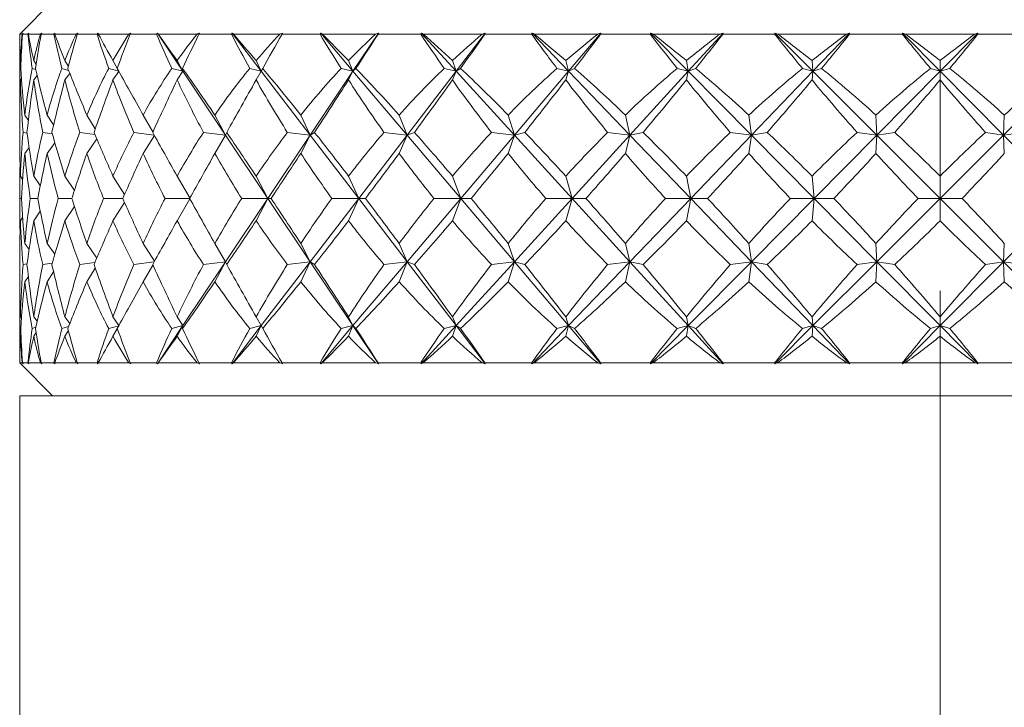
# Model space of a CAD drawing. Header units: inches. Extents: x 2 to 28.2, y 1.1 to 20.8.
# Tile 3 of 22: x 4.982 to 5.918, y 14.137 to 14.79. Entities that reach past the tile are written whole.
import ezdxf

# ---------------------------------------------------------------- set-up
doc = ezdxf.new("R2010")
doc.units = ezdxf.units.IN
doc.header["$MEASUREMENT"] = 0
doc.linetypes.add('CENTERX2', pattern=[0.8, 0.5, -0.1, 0.1, -0.1])
doc.layers.add('SLD-0', color=7, linetype='Continuous')

msp = doc.modelspace()

# ---------------------------------------------------------------- linework, layer by layer
at = {"color": 7, "linetype": 'Continuous', "lineweight": 15}
for p, q in [((5.01326, 14.80785), (4.98201, 14.7766)), ((4.98201, 14.7766), (4.98201, 14.77471)), ((4.98432, 14.7766), (4.98201, 14.7766)), ((4.98453, 14.7766), (4.9853, 14.77738)), ((4.98978, 14.7766), (4.98453, 14.7766)), ((4.99057, 14.77738), (4.98978, 14.7766)), ((5.00166, 14.7766), (4.99017, 14.7766)), ((5.00228, 14.7766), (5.00301, 14.77738)), ((5.01442, 14.7766), (5.00228, 14.7766)), ((5.01521, 14.77738), (5.01442, 14.7766)), ((5.03566, 14.7766), (5.0152, 14.7766)), ((5.03665, 14.7766), (5.03734, 14.77738)), ((5.05545, 14.7766), (5.03665, 14.7766)), ((5.05622, 14.77738), (5.05545, 14.7766)), ((5.08564, 14.7766), (5.05661, 14.7766)), ((5.087, 14.7766), (5.08762, 14.77738)), ((5.11209, 14.7766), (5.087, 14.7766)), ((5.11283, 14.77738), (5.11209, 14.7766)), ((5.11283, 14.77738), (5.13703, 14.74122)), ((5.15063, 14.7766), (5.1136, 14.7766)), ((5.15233, 14.7766), (5.15288, 14.77738)), ((5.18323, 14.7766), (5.15233, 14.7766)), ((5.18392, 14.77738), (5.18323, 14.7766)), ((5.18392, 14.77738), (5.21162, 14.74122)), ((5.22937, 14.7766), (5.18507, 14.7766)), ((5.23138, 14.7766), (5.23184, 14.77738)), ((5.26748, 14.7766), (5.23138, 14.7766)), ((5.26811, 14.77738), (5.26748, 14.7766)), ((5.26811, 14.77738), (5.29878, 14.74122)), ((5.32033, 14.7766), (5.26961, 14.7766)), ((5.32298, 14.77738), (5.29878, 14.74122)), ((5.3226, 14.7766), (5.32298, 14.77738)), ((5.36321, 14.7766), (5.3226, 14.7766)), ((5.36376, 14.77738), (5.36321, 14.7766)), ((5.36376, 14.77738), (5.3968, 14.74122)), ((5.42173, 14.7766), (5.36558, 14.7766)), ((5.4245, 14.77738), (5.3968, 14.74122)), ((5.42423, 14.7766), (5.4245, 14.77738)), ((5.46854, 14.7766), (5.42423, 14.7766)), ((5.46901, 14.77738), (5.46854, 14.7766)), ((5.46901, 14.77738), (5.50377, 14.74122)), ((5.53161, 14.7766), (5.47112, 14.7766)), ((5.53445, 14.77738), (5.50377, 14.74122)), ((5.53428, 14.7766), (5.53445, 14.77738)), ((5.58144, 14.7766), (5.53428, 14.7766)), ((5.58181, 14.77738), (5.58144, 14.7766)), ((5.58181, 14.77738), (5.61763, 14.74122)), ((5.64782, 14.7766), (5.58417, 14.7766)), ((5.65067, 14.77738), (5.61763, 14.74122)), ((5.65061, 14.7766), (5.65067, 14.77738)), ((5.6997, 14.7766), (5.65061, 14.7766)), ((5.69997, 14.77738), (5.6997, 14.7766)), ((5.69997, 14.77738), (5.73614, 14.74122)), ((5.7681, 14.7766), (5.70253, 14.7766)), ((5.77091, 14.77738), (5.73614, 14.74122)), ((5.77096, 14.7766), (5.77091, 14.77738)), ((5.82103, 14.7766), (5.77096, 14.7766)), ((5.82119, 14.77738), (5.82103, 14.7766)), ((5.82119, 14.77738), (5.85701, 14.74122)), ((5.89011, 14.7766), (5.8239, 14.7766)), ((5.89282, 14.77738), (5.85701, 14.74122)), ((5.89299, 14.7766), (5.89282, 14.77738)), ((5.94305, 14.7766), (5.89299, 14.7766)), ((4.98201, 14.76988), (4.98201, 14.72625)), ((4.98292, 14.74367), (4.98227, 14.74393)), ((4.98317, 14.75033), (4.98254, 14.7513)), ((4.99721, 14.74275), (4.99375, 14.74393)), ((4.99754, 14.74779), (4.9953, 14.7513)), ((5.02848, 14.74199), (5.02204, 14.74393)), ((5.02822, 14.74581), (5.02483, 14.7513)), ((5.07608, 14.74132), (5.06657, 14.74393)), ((5.07472, 14.74417), (5.07056, 14.7513)), ((5.13703, 14.74122), (5.1265, 14.74393)), ((5.13703, 14.74122), (5.1316, 14.7513)), ((5.13703, 14.74122), (5.13678, 14.74393)), ((5.21162, 14.74122), (5.20064, 14.74393)), ((5.21162, 14.74122), (5.20675, 14.7513)), ((5.21162, 14.74122), (5.21294, 14.74393)), ((5.29878, 14.74122), (5.28756, 14.74393)), ((5.29878, 14.74122), (5.29457, 14.7513)), ((5.29878, 14.74122), (5.30164, 14.74393)), ((5.3968, 14.74122), (5.38556, 14.74393)), ((5.3968, 14.74122), (5.39333, 14.7513)), ((5.3968, 14.74122), (5.40115, 14.74393)), ((5.50377, 14.74122), (5.49273, 14.74393)), ((5.50377, 14.74122), (5.50111, 14.7513)), ((5.50377, 14.74122), (5.50953, 14.74393)), ((5.61763, 14.74122), (5.607, 14.74393)), ((5.61763, 14.74122), (5.61582, 14.7513)), ((5.61763, 14.74122), (5.62467, 14.74393)), ((5.72613, 14.74393), (5.73614, 14.74122)), ((5.73523, 14.7513), (5.73614, 14.74122)), ((5.74434, 14.74393), (5.73614, 14.74122)), ((5.85701, 14.74122), (5.84781, 14.74393)), ((5.85701, 14.74122), (5.85701, 14.7513)), ((5.85701, 14.74122), (5.8662, 14.74393)), ((4.99852, 14.73709), (4.9953, 14.73296)), ((5.02957, 14.73924), (5.02483, 14.73296)), ((5.07627, 14.74097), (5.07056, 14.73296)), ((5.13703, 14.74122), (5.1316, 14.73296)), ((5.13703, 14.74122), (5.17766, 14.68049)), ((5.21162, 14.74122), (5.20675, 14.73296)), ((5.21162, 14.74122), (5.25814, 14.68049)), ((5.29878, 14.74122), (5.25814, 14.68049)), ((5.29878, 14.74122), (5.29457, 14.73296)), ((5.29878, 14.74122), (5.35028, 14.68049)), ((5.3968, 14.74122), (5.35028, 14.68049)), ((5.3968, 14.74122), (5.39333, 14.73296)), ((5.3968, 14.74122), (5.45227, 14.68049)), ((5.50377, 14.74122), (5.45227, 14.68049)), ((5.50377, 14.74122), (5.50111, 14.73296)), ((5.50377, 14.74122), (5.56215, 14.68049)), ((5.61763, 14.74122), (5.56215, 14.68049)), ((5.61763, 14.74122), (5.61582, 14.73296)), ((5.61763, 14.74122), (5.67777, 14.68049)), ((5.73614, 14.74122), (5.67777, 14.68049)), ((5.73523, 14.73296), (5.73614, 14.74122)), ((5.73614, 14.74122), (5.79687, 14.68049)), ((5.85701, 14.74122), (5.79687, 14.68049)), ((5.85701, 14.74122), (5.85701, 14.73296)), ((5.85701, 14.74122), (5.91714, 14.68049)), ((5.97787, 14.74122), (5.91714, 14.68049)), ((4.98353, 14.7342), (4.98254, 14.73296)), ((4.98201, 14.69738), (4.98201, 14.67135)), ((4.99018, 14.69455), (4.9868, 14.69959)), ((5.01417, 14.69016), (5.008, 14.69959)), ((5.05384, 14.68661), (5.04572, 14.69959)), ((5.10859, 14.68359), (5.09923, 14.69959)), ((5.17766, 14.68049), (5.1675, 14.69959)), ((5.25814, 14.68049), (5.24918, 14.69959)), ((5.35028, 14.68049), (5.34269, 14.69959)), ((5.45227, 14.68049), (5.44622, 14.69959)), ((5.56215, 14.68049), (5.55774, 14.69959)), ((5.67777, 14.68049), (5.67508, 14.69959)), ((5.79597, 14.69959), (5.79687, 14.68049)), ((5.91714, 14.68049), (5.91804, 14.69959)), ((4.98896, 14.68244), (4.9851, 14.68315)), ((5.01294, 14.6817), (5.00383, 14.68315)), ((5.0535, 14.68109), (5.03916, 14.68315)), ((5.10982, 14.68056), (5.0904, 14.68315)), ((5.11012, 14.68004), (5.09923, 14.66319)), ((5.17766, 14.68049), (5.15657, 14.68315)), ((5.17766, 14.68049), (5.1675, 14.66319)), ((5.17766, 14.68049), (5.17871, 14.68315)), ((5.17766, 14.68049), (5.2179, 14.62035)), ((5.25814, 14.68049), (5.2179, 14.62035)), ((5.25814, 14.68049), (5.23637, 14.68315)), ((5.25814, 14.68049), (5.24918, 14.66319)), ((5.25814, 14.68049), (5.26224, 14.68315)), ((5.25814, 14.68049), (5.30421, 14.62035)), ((5.35028, 14.68049), (5.30421, 14.62035)), ((5.35028, 14.68049), (5.32825, 14.68315)), ((5.35028, 14.68049), (5.34269, 14.66319)), ((5.35028, 14.68049), (5.35735, 14.68315)), ((5.35028, 14.68049), (5.40128, 14.62035)), ((5.45227, 14.68049), (5.40128, 14.62035)), ((5.45227, 14.68049), (5.43043, 14.68315)), ((5.45227, 14.68049), (5.44622, 14.66319)), ((5.45227, 14.68049), (5.46218, 14.68315)), ((5.45227, 14.68049), (5.50721, 14.62035)), ((5.56215, 14.68049), (5.50721, 14.62035)), ((5.56215, 14.68049), (5.5409, 14.68315)), ((5.56215, 14.68049), (5.55774, 14.66319)), ((5.56215, 14.68049), (5.5747, 14.68315)), ((5.56215, 14.68049), (5.61996, 14.62035)), ((5.67777, 14.68049), (5.61996, 14.62035)), ((5.67777, 14.68049), (5.65753, 14.68315)), ((5.67777, 14.68049), (5.67508, 14.66319)), ((5.67777, 14.68049), (5.69271, 14.68315)), ((5.67777, 14.68049), (5.73732, 14.62035)), ((5.79687, 14.68049), (5.73732, 14.62035)), ((5.77804, 14.68315), (5.79687, 14.68049)), ((5.79597, 14.66319), (5.79687, 14.68049)), ((5.81392, 14.68315), (5.79687, 14.68049)), ((5.79687, 14.68049), (5.85701, 14.62035)), ((5.91714, 14.68049), (5.85701, 14.62035)), ((5.91714, 14.68049), (5.90009, 14.68315)), ((5.91714, 14.68049), (5.93597, 14.68315)), ((5.91714, 14.68049), (5.91804, 14.66319)), ((5.91714, 14.68049), (5.97669, 14.62035)), ((5.01533, 14.67332), (5.008, 14.66319)), ((5.05525, 14.67697), (5.04572, 14.66319)), ((4.99091, 14.66873), (4.9868, 14.66319)), ((4.9847, 14.6385), (4.98254, 14.64156)), ((5.00155, 14.63258), (4.9953, 14.64156)), ((5.03397, 14.62797), (5.02483, 14.64156)), ((5.08162, 14.62416), (5.07056, 14.64156)), ((5.14375, 14.62084), (5.1316, 14.64156)), ((5.2179, 14.62035), (5.20675, 14.64156)), ((5.30421, 14.62035), (5.29457, 14.64156)), ((5.40128, 14.62035), (5.39333, 14.64156)), ((5.50721, 14.62035), (5.50111, 14.64156)), ((5.61996, 14.62035), (5.61582, 14.64156)), ((5.73732, 14.62035), (5.73523, 14.64156)), ((5.85701, 14.62035), (5.85701, 14.64156)), ((4.98201, 14.63043), (4.98201, 14.61027)), ((4.98352, 14.62035), (4.98206, 14.62035)), ((4.99917, 14.62035), (4.99192, 14.62035)), ((5.03151, 14.62035), (5.01862, 14.62035)), ((5.07993, 14.62035), (5.06164, 14.62035)), ((5.08162, 14.61654), (5.07056, 14.59914)), ((5.14347, 14.62035), (5.12014, 14.62035)), ((5.14375, 14.61986), (5.1316, 14.59914)), ((5.2179, 14.62035), (5.17766, 14.56021)), ((5.2179, 14.62035), (5.19298, 14.62035)), ((5.2179, 14.62035), (5.20675, 14.59914)), ((5.2179, 14.62035), (5.2209, 14.62035)), ((5.2179, 14.62035), (5.25814, 14.56021)), ((5.30421, 14.62035), (5.25814, 14.56021)), ((5.30421, 14.62035), (5.27875, 14.62035)), ((5.30421, 14.62035), (5.29457, 14.59914)), ((5.30421, 14.62035), (5.31071, 14.62035)), ((5.30421, 14.62035), (5.35028, 14.56021)), ((5.40128, 14.62035), (5.35028, 14.56021)), ((5.40128, 14.62035), (5.37577, 14.62035)), ((5.40128, 14.62035), (5.39333, 14.59914)), ((5.40128, 14.62035), (5.41115, 14.62035)), ((5.40128, 14.62035), (5.45227, 14.56021)), ((5.50721, 14.62035), (5.45227, 14.56021)), ((5.50721, 14.62035), (5.48215, 14.62035)), ((5.50721, 14.62035), (5.50111, 14.59914)), ((5.50721, 14.62035), (5.52027, 14.62035)), ((5.50721, 14.62035), (5.56215, 14.56021)), ((5.61996, 14.62035), (5.56215, 14.56021)), ((5.61996, 14.62035), (5.59584, 14.62035)), ((5.61996, 14.62035), (5.61582, 14.59914)), ((5.61996, 14.62035), (5.67777, 14.56021)), ((5.61996, 14.62035), (5.63594, 14.62035)), ((5.73732, 14.62035), (5.67777, 14.56021)), ((5.73732, 14.62035), (5.71461, 14.62035)), ((5.73732, 14.62035), (5.73523, 14.59914)), ((5.73732, 14.62035), (5.75592, 14.62035)), ((5.73732, 14.62035), (5.79687, 14.56021)), ((5.85701, 14.62035), (5.79687, 14.56021)), ((5.85701, 14.62035), (5.83614, 14.62035)), ((5.85701, 14.62035), (5.85701, 14.59914)), ((5.85701, 14.62035), (5.91714, 14.56021)), ((5.85701, 14.62035), (5.87787, 14.62035)), ((5.97669, 14.62035), (5.91714, 14.56021)), ((5.00155, 14.60812), (4.9953, 14.59914)), ((5.03397, 14.61273), (5.02483, 14.59914)), ((4.9847, 14.6022), (4.98254, 14.59914)), ((4.99091, 14.57197), (4.9868, 14.57751)), ((5.01533, 14.56738), (5.008, 14.57751)), ((5.05525, 14.56373), (5.04572, 14.57751)), ((5.11012, 14.56066), (5.09923, 14.57751)), ((5.17766, 14.56021), (5.1675, 14.57751)), ((5.25814, 14.56021), (5.24918, 14.57751)), ((5.35028, 14.56021), (5.34269, 14.57751)), ((5.45227, 14.56021), (5.44622, 14.57751)), ((5.56215, 14.56021), (5.55774, 14.57751)), ((5.67777, 14.56021), (5.67508, 14.57751)), ((5.79687, 14.56021), (5.79597, 14.57751)), ((5.91804, 14.57751), (5.91714, 14.56021)), ((4.98201, 14.56935), (4.98201, 14.54332)), ((4.98896, 14.55826), (4.9851, 14.55755)), ((5.01294, 14.559), (5.00383, 14.55755)), ((5.0535, 14.55961), (5.03916, 14.55755)), ((5.10982, 14.56014), (5.0904, 14.55755)), ((5.10859, 14.55711), (5.09923, 14.54111)), ((5.17766, 14.56021), (5.13703, 14.49948)), ((5.17766, 14.56021), (5.15657, 14.55755)), ((5.17766, 14.56021), (5.1675, 14.54111)), ((5.17766, 14.56021), (5.17871, 14.55755)), ((5.25814, 14.56021), (5.21162, 14.49948)), ((5.25814, 14.56021), (5.23637, 14.55755)), ((5.25814, 14.56021), (5.24918, 14.54111)), ((5.25814, 14.56021), (5.26224, 14.55755)), ((5.25814, 14.56021), (5.29878, 14.49948)), ((5.35028, 14.56021), (5.29878, 14.49948)), ((5.35028, 14.56021), (5.32825, 14.55755)), ((5.35028, 14.56021), (5.34269, 14.54111)), ((5.35028, 14.56021), (5.35735, 14.55755)), ((5.35028, 14.56021), (5.3968, 14.49948)), ((5.45227, 14.56021), (5.3968, 14.49948)), ((5.45227, 14.56021), (5.43043, 14.55755)), ((5.45227, 14.56021), (5.44622, 14.54111)), ((5.45227, 14.56021), (5.46218, 14.55755)), ((5.45227, 14.56021), (5.50377, 14.49948)), ((5.56215, 14.56021), (5.50377, 14.49948)), ((5.56215, 14.56021), (5.5409, 14.55755)), ((5.56215, 14.56021), (5.55774, 14.54111)), ((5.56215, 14.56021), (5.5747, 14.55755)), ((5.56215, 14.56021), (5.61763, 14.49948)), ((5.67777, 14.56021), (5.61763, 14.49948)), ((5.67777, 14.56021), (5.65753, 14.55755)), ((5.67777, 14.56021), (5.67508, 14.54111)), ((5.67777, 14.56021), (5.69271, 14.55755)), ((5.67777, 14.56021), (5.73614, 14.49948)), ((5.79687, 14.56021), (5.73614, 14.49948)), ((5.79687, 14.56021), (5.77804, 14.55755)), ((5.79687, 14.56021), (5.79597, 14.54111)), ((5.79687, 14.56021), (5.81392, 14.55755)), ((5.79687, 14.56021), (5.85701, 14.49948)), ((5.91714, 14.56021), (5.85701, 14.49948)), ((5.90009, 14.55755), (5.91714, 14.56021)), ((5.91804, 14.54111), (5.91714, 14.56021)), ((5.91714, 14.56021), (5.97787, 14.49948)), ((5.93597, 14.55755), (5.91714, 14.56021)), ((5.01417, 14.55054), (5.008, 14.54111)), ((5.05384, 14.55409), (5.04572, 14.54111)), ((4.99018, 14.54615), (4.9868, 14.54111)), ((4.98201, 14.51445), (4.98201, 14.47082)), ((4.98353, 14.5065), (4.98254, 14.50774)), ((4.99852, 14.50361), (4.9953, 14.50774)), ((5.02957, 14.50146), (5.02483, 14.50774)), ((5.07627, 14.49973), (5.07056, 14.50774)), ((5.13703, 14.49948), (5.1316, 14.50774)), ((5.21162, 14.49948), (5.20675, 14.50774)), ((5.29878, 14.49948), (5.29457, 14.50774)), ((5.3968, 14.49948), (5.39333, 14.50774)), ((5.50377, 14.49948), (5.50111, 14.50774)), ((5.61763, 14.49948), (5.61582, 14.50774)), ((5.73614, 14.49948), (5.73523, 14.50774)), ((5.85701, 14.49948), (5.85701, 14.50774)), ((4.98292, 14.49703), (4.98227, 14.49677)), ((4.99721, 14.49795), (4.99375, 14.49677)), ((4.99754, 14.49291), (4.9953, 14.4894)), ((5.02848, 14.49871), (5.02204, 14.49677)), ((5.02822, 14.49489), (5.02483, 14.4894)), ((5.07608, 14.49938), (5.06657, 14.49677)), ((5.07472, 14.49653), (5.07056, 14.4894)), ((5.13703, 14.49948), (5.11283, 14.46332)), ((5.13703, 14.49948), (5.1265, 14.49677)), ((5.13703, 14.49948), (5.1316, 14.4894)), ((5.13703, 14.49948), (5.13678, 14.49677)), ((5.21162, 14.49948), (5.18392, 14.46332)), ((5.21162, 14.49948), (5.20064, 14.49677)), ((5.21162, 14.49948), (5.20675, 14.4894)), ((5.21162, 14.49948), (5.21294, 14.49677)), ((5.29878, 14.49948), (5.26811, 14.46332)), ((5.29878, 14.49948), (5.28756, 14.49677)), ((5.29878, 14.49948), (5.29457, 14.4894)), ((5.29878, 14.49948), (5.30164, 14.49677)), ((5.29878, 14.49948), (5.32298, 14.46332)), ((5.3968, 14.49948), (5.36376, 14.46332)), ((5.3968, 14.49948), (5.38556, 14.49677)), ((5.3968, 14.49948), (5.39333, 14.4894)), ((5.3968, 14.49948), (5.40115, 14.49677)), ((5.3968, 14.49948), (5.4245, 14.46332)), ((5.50377, 14.49948), (5.46901, 14.46332)), ((5.50377, 14.49948), (5.49273, 14.49677)), ((5.50377, 14.49948), (5.50111, 14.4894)), ((5.50377, 14.49948), (5.50953, 14.49677)), ((5.50377, 14.49948), (5.53445, 14.46332)), ((5.61763, 14.49948), (5.58181, 14.46332)), ((5.61763, 14.49948), (5.607, 14.49677)), ((5.61763, 14.49948), (5.61582, 14.4894)), ((5.61763, 14.49948), (5.62467, 14.49677)), ((5.61763, 14.49948), (5.65067, 14.46332)), ((5.73614, 14.49948), (5.69997, 14.46332)), ((5.73614, 14.49948), (5.72613, 14.49677)), ((5.73614, 14.49948), (5.73523, 14.4894)), ((5.73614, 14.49948), (5.74434, 14.49677)), ((5.73614, 14.49948), (5.77091, 14.46332)), ((5.85701, 14.49948), (5.82119, 14.46332)), ((5.85701, 14.49948), (5.84781, 14.49677)), ((5.85701, 14.49948), (5.85701, 14.4894)), ((5.85701, 14.49948), (5.89282, 14.46332)), ((5.85701, 14.49948), (5.8662, 14.49677)), ((4.98317, 14.49037), (4.98254, 14.4894)), ((4.98201, 14.4641), (5.01326, 14.43285)), ((4.98201, 14.4641), (4.98432, 14.4641)), ((4.9853, 14.46332), (4.98453, 14.4641)), ((4.98453, 14.4641), (4.98978, 14.4641)), ((4.98978, 14.4641), (4.99057, 14.46332)), ((4.99017, 14.4641), (5.00166, 14.4641)), ((5.00301, 14.46332), (5.00228, 14.4641)), ((5.00228, 14.4641), (5.01442, 14.4641)), ((5.01442, 14.4641), (5.01521, 14.46332)), ((5.0152, 14.4641), (5.03566, 14.4641)), ((5.03734, 14.46332), (5.03665, 14.4641)), ((5.03665, 14.4641), (5.05545, 14.4641)), ((5.05545, 14.4641), (5.05622, 14.46332)), ((5.05661, 14.4641), (5.08564, 14.4641)), ((5.08762, 14.46332), (5.087, 14.4641)), ((5.087, 14.4641), (5.11209, 14.4641)), ((5.11209, 14.4641), (5.11283, 14.46332)), ((5.1136, 14.4641), (5.15063, 14.4641)), ((5.15288, 14.46332), (5.15233, 14.4641)), ((5.15233, 14.4641), (5.18323, 14.4641)), ((5.18323, 14.4641), (5.18392, 14.46332)), ((5.18507, 14.4641), (5.22937, 14.4641)), ((5.23184, 14.46332), (5.23138, 14.4641)), ((5.23138, 14.4641), (5.26748, 14.4641)), ((5.26748, 14.4641), (5.26811, 14.46332)), ((5.26961, 14.4641), (5.32033, 14.4641)), ((5.32298, 14.46332), (5.3226, 14.4641)), ((5.3226, 14.4641), (5.36321, 14.4641)), ((5.36321, 14.4641), (5.36376, 14.46332)), ((5.36558, 14.4641), (5.42173, 14.4641)), ((5.4245, 14.46332), (5.42423, 14.4641)), ((5.42423, 14.4641), (5.46854, 14.4641)), ((5.46854, 14.4641), (5.46901, 14.46332)), ((5.47112, 14.4641), (5.53161, 14.4641)), ((5.53445, 14.46332), (5.53428, 14.4641)), ((5.53428, 14.4641), (5.58144, 14.4641)), ((5.58144, 14.4641), (5.58181, 14.46332)), ((5.58417, 14.4641), (5.64782, 14.4641)), ((5.65067, 14.46332), (5.65061, 14.4641)), ((5.65061, 14.4641), (5.6997, 14.4641)), ((5.6997, 14.4641), (5.69997, 14.46332)), ((5.70253, 14.4641), (5.7681, 14.4641)), ((5.77091, 14.46332), (5.77096, 14.4641)), ((5.77096, 14.4641), (5.82103, 14.4641)), ((5.82103, 14.4641), (5.82119, 14.46332)), ((5.8239, 14.4641), (5.89011, 14.4641)), ((5.89282, 14.46332), (5.89299, 14.4641)), ((5.89299, 14.4641), (5.94305, 14.4641)), ((4.98201, 14.43285), (4.98201, 12.43285)), ((6.47572, 14.43285), (4.98201, 14.43285))]:
    msp.add_line(p, q, dxfattribs=at)
for centre, major_axis, ratio, start_param, end_param in [((5.85701, 13.40413), (-0.82597, 1.50726), 0.191592, 0.333401, 0.371245), ((5.85701, 15.83657), (0.7077, 1.49586), 0.343994, 2.510116, 2.537312), ((5.85701, 13.40413), (-0.80864, 1.50486), 0.222117, 0.319216, 0.35706), ((5.85701, 15.83657), (0.73816, 1.49775), 0.313689, 2.498742, 2.529368), ((5.85701, 15.83657), (0.63426, 1.49378), 0.403524, 2.515045, 2.54567), ((5.85701, 13.40413), (-0.85241, 1.51144), 0.130706, 0.364429, 0.402273), ((5.85701, 13.40413), (-0.76495, 1.49998), 0.283217, 0.294568, 0.332412), ((5.85701, 15.83657), (0.78836, 1.5024), 0.252672, 2.477174, 2.507799), ((5.85701, 15.83657), (0.54095, 1.49497), 0.460043, 2.510307, 2.540932), ((5.85701, 13.40413), (-0.86855, 1.51432), 0.070053, 0.397852, 0.435696), ((5.85701, 13.40413), (-0.7077, 1.49586), 0.343994, 0.276678, 0.314522), ((5.85701, 15.83657), (0.82597, 1.50726), 0.191592, 2.449964, 2.480589), ((5.85701, 15.83657), (0.42332, 1.50006), 0.510503, 2.488437, 2.519062), ((5.85701, 13.40413), (-0.87488, 1.51552), 0.009556, 0.432493, 0.470337), ((5.85701, 13.40413), (-0.63426, 1.49378), 0.403524, 0.26832, 0.306164), ((5.85701, 15.83657), (0.85241, 1.51144), 0.130706, 2.418936, 2.449562), ((5.85701, 15.83657), (0.27807, 1.5078), 0.55023, 2.446485, 2.47711), ((5.85701, 13.40413), (-0.87159, 1.51489), 0.050919, 5.778044, 5.815888), ((5.85701, 13.40413), (-0.54095, 1.49497), 0.460043, 0.273058, 0.310902), ((5.85701, 15.83657), (0.86855, 1.51432), 0.070053, 2.385513, 2.416138), ((5.85701, 15.83657), (0.10772, 1.51429), 0.573435, 2.386125, 2.41675), ((5.85701, 13.40413), (-0.85859, 1.51252), 0.11151, 5.744117, 5.781961), ((5.85701, 13.40413), (-0.42332, 1.50006), 0.510503, 0.294928, 0.332772), ((5.85701, 15.83657), (0.87488, 1.51552), 0.009556, 2.350872, 2.381497), ((5.85701, 15.83657), (-0.07453, 1.51494), 0.575483, 2.317052, 2.347677), ((5.85701, 13.40413), (-0.83549, 1.50869), 0.17232, 5.712192, 5.750036), ((5.85701, 13.40413), (-0.27807, 1.5078), 0.55023, 0.33688, 0.374724), ((5.85701, 15.83657), (0.87159, 1.51489), 0.050919, 3.936492, 3.967117), ((5.85701, 15.83657), (-0.2484, 1.50924), 0.55591, 2.254116, 2.284741), ((5.85701, 13.40413), (-0.80153, 1.50396), 0.233354, 5.683602, 5.721446), ((5.85701, 13.40413), (-0.10772, 1.51429), 0.573435, 0.39724, 0.435084), ((5.85701, 15.83657), (0.85859, 1.51252), 0.11151, 3.97042, 4.001045), ((5.85701, 15.83657), (-0.39872, 1.50136), 0.518779, 2.208444, 2.239069), ((5.85701, 13.40413), (-0.75551, 1.49913), 0.294437, 5.660021, 5.697865), ((5.85701, 13.40413), (0.07453, 1.51494), 0.575483, 0.466313, 0.504157), ((5.85701, 15.83657), (0.83549, 1.50869), 0.17232, 4.002344, 4.032969), ((5.85701, 15.83657), (-0.52127, 1.49562), 0.469893, 2.183024, 2.213649), ((5.85701, 13.40413), (-0.69551, 1.49529), 0.355074, 5.643653, 5.681497), ((5.85701, 13.40413), (0.2484, 1.50924), 0.55591, 0.529249, 0.567093), ((5.85701, 15.83657), (0.80153, 1.50396), 0.233354, 4.030935, 4.06156), ((5.85701, 15.83657), (-0.61872, 1.49372), 0.414214, 2.175437, 2.206062), ((5.85701, 13.40413), (-0.61872, 1.49372), 0.414214, 5.637413, 5.675257), ((5.85701, 13.40413), (0.39872, 1.50136), 0.518779, 0.574921, 0.612765), ((5.85701, 15.83657), (0.75551, 1.49913), 0.294437, 4.054515, 4.08514), ((5.85701, 15.83657), (-0.69551, 1.49529), 0.355074, 2.181677, 2.212302), ((5.85701, 13.40413), (-0.52127, 1.49562), 0.469893, 5.645, 5.682844), ((5.85701, 13.40413), (0.52127, 1.49562), 0.469893, 0.600341, 0.638185), ((5.85701, 15.83657), (0.69551, 1.49529), 0.355074, 4.070883, 4.101508), ((5.85701, 13.40413), (-0.80864, 1.50486), 0.222117, 0.367566, 0.408365), ((5.85701, 13.40413), (-0.82597, 1.50726), 0.191592, 0.381751, 0.441058), ((5.85701, 13.40413), (-0.76495, 1.49998), 0.283217, 0.342917, 0.402225), ((5.85701, 13.40413), (-0.85241, 1.51144), 0.130706, 0.412778, 0.472086), ((5.85701, 13.40413), (-0.7077, 1.49586), 0.343994, 0.325028, 0.384335), ((5.85701, 13.40413), (-0.86855, 1.51432), 0.070053, 0.446202, 0.505509), ((5.85701, 13.40413), (-0.63426, 1.49378), 0.403524, 0.31667, 0.375977), ((5.85701, 13.40413), (-0.87488, 1.51552), 0.009556, 0.480843, 0.54015), ((5.85701, 13.40413), (-0.54095, 1.49497), 0.460043, 0.321408, 0.380716), ((5.85701, 13.40413), (-0.87159, 1.51489), 0.050919, 5.708231, 5.767538), ((5.85701, 13.40413), (-0.42332, 1.50006), 0.510503, 0.343278, 0.402586), ((5.85701, 13.40413), (-0.85859, 1.51252), 0.11151, 5.674304, 5.733611), ((5.85701, 13.40413), (-0.27807, 1.5078), 0.55023, 0.38523, 0.444537), ((5.85701, 13.40413), (-0.83549, 1.50869), 0.17232, 5.642379, 5.701687), ((5.85701, 13.40413), (-0.10772, 1.51429), 0.573435, 0.44559, 0.504898), ((5.85701, 13.40413), (-0.80153, 1.50396), 0.233354, 5.613788, 5.673096), ((5.85701, 13.40413), (0.07453, 1.51494), 0.575483, 0.514663, 0.57397), ((5.85701, 13.40413), (-0.75551, 1.49913), 0.294437, 5.590208, 5.649515), ((5.85701, 13.40413), (0.2484, 1.50924), 0.55591, 0.577599, 0.636906), ((5.85701, 13.40413), (-0.69551, 1.49529), 0.355074, 5.57384, 5.633147), ((5.85701, 13.40413), (0.39872, 1.50136), 0.518779, 0.623271, 0.682579), ((5.85701, 13.40413), (-0.61872, 1.49372), 0.414214, 5.5676, 5.626908), ((5.85701, 13.40413), (0.52127, 1.49562), 0.469893, 0.648691, 0.707998), ((5.85701, 13.40413), (-0.52127, 1.49562), 0.469893, 5.575187, 5.634495), ((5.85701, 13.40413), (0.61872, 1.49372), 0.414214, 0.656278, 0.715585), ((5.85701, 15.83657), (0.73816, 1.49775), 0.313689, 2.539873, 2.57478), ((5.85701, 15.83657), (0.7077, 1.49586), 0.343994, 2.547818, 2.597079), ((5.85701, 15.83657), (0.78836, 1.5024), 0.252672, 2.518304, 2.567565), ((5.85701, 15.83657), (0.63426, 1.49378), 0.403524, 2.556176, 2.605437), ((5.85701, 15.83657), (0.82597, 1.50726), 0.191592, 2.491095, 2.540356), ((5.85701, 15.83657), (0.54095, 1.49497), 0.460043, 2.551438, 2.600699), ((5.85701, 15.83657), (0.85241, 1.51144), 0.130706, 2.460067, 2.509328), ((5.85701, 15.83657), (0.42332, 1.50006), 0.510503, 2.529567, 2.578828), ((5.85701, 15.83657), (0.86855, 1.51432), 0.070053, 2.426644, 2.475905), ((5.85701, 15.83657), (0.27807, 1.5078), 0.55023, 2.487616, 2.536877), ((5.85701, 15.83657), (0.87488, 1.51552), 0.009556, 2.392003, 2.441264), ((5.85701, 15.83657), (0.10772, 1.51429), 0.573435, 2.427256, 2.476516), ((5.85701, 15.83657), (0.87159, 1.51489), 0.050919, 3.876726, 3.925986), ((5.85701, 15.83657), (-0.07453, 1.51494), 0.575483, 2.358183, 2.407444), ((5.85701, 15.83657), (0.85859, 1.51252), 0.11151, 3.910653, 3.959914), ((5.85701, 15.83657), (-0.2484, 1.50924), 0.55591, 2.295247, 2.344508), ((5.85701, 15.83657), (0.83549, 1.50869), 0.17232, 3.942577, 3.991838), ((5.85701, 15.83657), (-0.39872, 1.50136), 0.518779, 2.249575, 2.298835), ((5.85701, 15.83657), (0.80153, 1.50396), 0.233354, 3.971168, 4.020429), ((5.85701, 15.83657), (-0.52127, 1.49562), 0.469893, 2.224155, 2.273416), ((5.85701, 15.83657), (0.75551, 1.49913), 0.294437, 3.994749, 4.04401), ((5.85701, 15.83657), (-0.61872, 1.49372), 0.414214, 2.216568, 2.265829), ((5.85701, 15.83657), (0.69551, 1.49529), 0.355074, 4.011117, 4.060378), ((5.85701, 15.83657), (-0.69551, 1.49529), 0.355074, 2.222808, 2.272069), ((5.85701, 13.40413), (-0.76495, 1.49998), 0.283217, 0.422777, 0.472038), ((5.85701, 13.40413), (-0.82597, 1.50726), 0.191592, 0.46161, 0.510871), ((5.85701, 13.40413), (-0.7077, 1.49586), 0.343994, 0.404887, 0.454148), ((5.85701, 13.40413), (-0.85241, 1.51144), 0.130706, 0.492638, 0.541899), ((5.85701, 13.40413), (-0.63426, 1.49378), 0.403524, 0.396529, 0.44579), ((5.85701, 13.40413), (-0.86855, 1.51432), 0.070053, 0.526061, 0.575322), ((5.85701, 13.40413), (-0.54095, 1.49497), 0.460043, 0.401268, 0.450529), ((5.85701, 13.40413), (-0.87488, 1.51552), 0.009556, 0.560703, 0.609963), ((5.85701, 13.40413), (-0.42332, 1.50006), 0.510503, 0.423138, 0.472399), ((5.85701, 13.40413), (-0.87159, 1.51489), 0.050919, 5.638418, 5.687679), ((5.85701, 13.40413), (-0.27807, 1.5078), 0.55023, 0.465089, 0.51435), ((5.85701, 13.40413), (-0.85859, 1.51252), 0.11151, 5.60449, 5.653751), ((5.85701, 13.40413), (-0.10772, 1.51429), 0.573435, 0.52545, 0.574711), ((5.85701, 13.40413), (-0.83549, 1.50869), 0.17232, 5.572566, 5.621827), ((5.85701, 13.40413), (0.07453, 1.51494), 0.575483, 0.594522, 0.643783), ((5.85701, 13.40413), (-0.80153, 1.50396), 0.233354, 5.543975, 5.593236), ((5.85701, 13.40413), (0.2484, 1.50924), 0.55591, 0.657459, 0.70672), ((5.85701, 13.40413), (-0.75551, 1.49913), 0.294437, 5.520395, 5.569656), ((5.85701, 13.40413), (0.39872, 1.50136), 0.518779, 0.703131, 0.752392), ((5.85701, 13.40413), (-0.69551, 1.49529), 0.355074, 5.504027, 5.553288), ((5.85701, 13.40413), (0.52127, 1.49562), 0.469893, 0.72855, 0.777811), ((5.85701, 13.40413), (-0.61872, 1.49372), 0.414214, 5.497787, 5.547048), ((5.85701, 13.40413), (0.61872, 1.49372), 0.414214, 0.736137, 0.785398), ((5.85701, 13.40413), (-0.78836, 1.5024), 0.252672, 0.448755, 0.483662), ((5.85701, 15.83657), (0.78836, 1.5024), 0.252672, 2.588118, 2.634087), ((5.85701, 15.83657), (0.7077, 1.49586), 0.343994, 2.617631, 2.663601), ((5.85701, 15.83657), (0.82597, 1.50726), 0.191592, 2.560908, 2.606877), ((5.85701, 15.83657), (0.63426, 1.49378), 0.403524, 2.625989, 2.671959), ((5.85701, 15.83657), (0.85241, 1.51144), 0.130706, 2.529881, 2.57585), ((5.85701, 15.83657), (0.54095, 1.49497), 0.460043, 2.621251, 2.66722), ((5.85701, 15.83657), (0.86855, 1.51432), 0.070053, 2.496457, 2.542427), ((5.85701, 15.83657), (0.42332, 1.50006), 0.510503, 2.599381, 2.64535), ((5.85701, 15.83657), (0.87488, 1.51552), 0.009556, 2.461816, 2.507785), ((5.85701, 15.83657), (0.27807, 1.5078), 0.55023, 2.557429, 2.603399), ((5.85701, 15.83657), (0.87159, 1.51489), 0.050919, 3.810204, 3.856173), ((5.85701, 15.83657), (0.10772, 1.51429), 0.573435, 2.497069, 2.543038), ((5.85701, 15.83657), (0.85859, 1.51252), 0.11151, 3.844132, 3.890101), ((5.85701, 15.83657), (-0.07453, 1.51494), 0.575483, 2.427996, 2.473966), ((5.85701, 15.83657), (0.83549, 1.50869), 0.17232, 3.876056, 3.922025), ((5.85701, 15.83657), (-0.2484, 1.50924), 0.55591, 2.36506, 2.411029), ((5.85701, 15.83657), (0.80153, 1.50396), 0.233354, 3.904647, 3.950616), ((5.85701, 15.83657), (-0.39872, 1.50136), 0.518779, 2.319388, 2.365357), ((5.85701, 15.83657), (0.75551, 1.49913), 0.294437, 3.928227, 3.974196), ((5.85701, 15.83657), (-0.52127, 1.49562), 0.469893, 2.293968, 2.339937), ((5.85701, 15.83657), (0.69551, 1.49529), 0.355074, 3.944595, 3.990564), ((5.85701, 15.83657), (-0.61872, 1.49372), 0.414214, 2.286381, 2.332351), ((5.85701, 15.83657), (0.61872, 1.49372), 0.414214, 3.950835, 3.996804), ((5.85701, 15.83657), (0.76495, 1.49998), 0.283217, 2.611625, 2.645711), ((5.85701, 13.40413), (-0.76495, 1.49998), 0.283217, 0.495882, 0.529968), ((5.85701, 13.40413), (-0.78836, 1.5024), 0.252672, 0.507506, 0.553475), ((5.85701, 13.40413), (-0.7077, 1.49586), 0.343994, 0.477992, 0.523961), ((5.85701, 13.40413), (-0.82597, 1.50726), 0.191592, 0.534715, 0.580684), ((5.85701, 13.40413), (-0.63426, 1.49378), 0.403524, 0.469634, 0.515603), ((5.85701, 13.40413), (-0.85241, 1.51144), 0.130706, 0.565743, 0.611712), ((5.85701, 13.40413), (-0.54095, 1.49497), 0.460043, 0.474373, 0.520342), ((5.85701, 13.40413), (-0.86855, 1.51432), 0.070053, 0.599166, 0.645135), ((5.85701, 13.40413), (-0.42332, 1.50006), 0.510503, 0.496243, 0.542212), ((5.85701, 13.40413), (-0.87488, 1.51552), 0.009556, 0.633807, 0.679777), ((5.85701, 13.40413), (-0.27807, 1.5078), 0.55023, 0.538194, 0.584163), ((5.85701, 13.40413), (-0.87159, 1.51489), 0.050919, 5.568605, 5.614574), ((5.85701, 13.40413), (-0.10772, 1.51429), 0.573435, 0.598555, 0.644524), ((5.85701, 13.40413), (-0.85859, 1.51252), 0.11151, 5.534677, 5.580646), ((5.85701, 13.40413), (0.07453, 1.51494), 0.575483, 0.667627, 0.713596), ((5.85701, 13.40413), (-0.83549, 1.50869), 0.17232, 5.502753, 5.548722), ((5.85701, 13.40413), (0.2484, 1.50924), 0.55591, 0.730564, 0.776533), ((5.85701, 13.40413), (-0.80153, 1.50396), 0.233354, 5.474162, 5.520131), ((5.85701, 13.40413), (0.39872, 1.50136), 0.518779, 0.776236, 0.822205), ((5.85701, 13.40413), (-0.75551, 1.49913), 0.294437, 5.450582, 5.496551), ((5.85701, 13.40413), (0.52127, 1.49562), 0.469893, 0.801655, 0.847624), ((5.85701, 13.40413), (-0.69551, 1.49529), 0.355074, 5.434214, 5.480183), ((5.85701, 13.40413), (0.61872, 1.49372), 0.414214, 0.809242, 0.855211), ((5.85701, 13.40413), (-0.61872, 1.49372), 0.414214, 5.427974, 5.473943), ((5.85701, 15.83657), (0.78836, 1.5024), 0.252672, 2.657931, 2.692837), ((5.85701, 15.83657), (0.76495, 1.49998), 0.283217, 2.669555, 2.718816), ((5.85701, 15.83657), (0.82597, 1.50726), 0.191592, 2.630721, 2.679982), ((5.85701, 15.83657), (0.7077, 1.49586), 0.343994, 2.687445, 2.736705), ((5.85701, 15.83657), (0.85241, 1.51144), 0.130706, 2.599694, 2.648955), ((5.85701, 15.83657), (0.63426, 1.49378), 0.403524, 2.695802, 2.745063), ((5.85701, 15.83657), (0.86855, 1.51432), 0.070053, 2.566271, 2.615531), ((5.85701, 15.83657), (0.54095, 1.49497), 0.460043, 2.691064, 2.740325), ((5.85701, 15.83657), (0.87488, 1.51552), 0.009556, 2.531629, 2.58089), ((5.85701, 15.83657), (0.42332, 1.50006), 0.510503, 2.669194, 2.718455), ((5.85701, 15.83657), (0.87159, 1.51489), 0.050919, 3.737099, 3.78636), ((5.85701, 15.83657), (0.27807, 1.5078), 0.55023, 2.627242, 2.676503), ((5.85701, 15.83657), (0.85859, 1.51252), 0.11151, 3.771027, 3.820288), ((5.85701, 15.83657), (0.10772, 1.51429), 0.573435, 2.566882, 2.616143), ((5.85701, 15.83657), (0.83549, 1.50869), 0.17232, 3.802951, 3.852212), ((5.85701, 15.83657), (-0.07453, 1.51494), 0.575483, 2.49781, 2.54707), ((5.85701, 15.83657), (0.80153, 1.50396), 0.233354, 3.831542, 3.880803), ((5.85701, 15.83657), (-0.2484, 1.50924), 0.55591, 2.434873, 2.484134), ((5.85701, 15.83657), (0.75551, 1.49913), 0.294437, 3.855122, 3.904383), ((5.85701, 15.83657), (-0.39872, 1.50136), 0.518779, 2.389201, 2.438462), ((5.85701, 15.83657), (0.69551, 1.49529), 0.355074, 3.87149, 3.920751), ((5.85701, 15.83657), (-0.52127, 1.49562), 0.469893, 2.363781, 2.413042), ((5.85701, 15.83657), (0.61872, 1.49372), 0.414214, 3.87773, 3.926991), ((5.85701, 15.83657), (-0.61872, 1.49372), 0.414214, 2.356194, 2.405455), ((5.85701, 13.40413), (-0.7077, 1.49586), 0.343994, 0.544514, 0.593774), ((5.85701, 13.40413), (-0.78836, 1.5024), 0.252672, 0.574027, 0.623288), ((5.85701, 13.40413), (-0.63426, 1.49378), 0.403524, 0.536156, 0.585417), ((5.85701, 13.40413), (-0.82597, 1.50726), 0.191592, 0.601237, 0.650498), ((5.85701, 13.40413), (-0.54095, 1.49497), 0.460043, 0.540894, 0.590155), ((5.85701, 13.40413), (-0.85241, 1.51144), 0.130706, 0.632264, 0.681525), ((5.85701, 13.40413), (-0.42332, 1.50006), 0.510503, 0.562764, 0.612025), ((5.85701, 13.40413), (-0.86855, 1.51432), 0.070053, 0.665688, 0.714948), ((5.85701, 13.40413), (-0.27807, 1.5078), 0.55023, 0.604716, 0.653977), ((5.85701, 13.40413), (-0.87488, 1.51552), 0.009556, 0.700329, 0.74959), ((5.85701, 13.40413), (-0.10772, 1.51429), 0.573435, 0.665076, 0.714337), ((5.85701, 13.40413), (-0.87159, 1.51489), 0.050919, 5.498792, 5.548052), ((5.85701, 13.40413), (0.07453, 1.51494), 0.575483, 0.734149, 0.783409), ((5.85701, 13.40413), (-0.85859, 1.51252), 0.11151, 5.464864, 5.514125), ((5.85701, 13.40413), (0.2484, 1.50924), 0.55591, 0.797085, 0.846346), ((5.85701, 13.40413), (-0.83549, 1.50869), 0.17232, 5.43294, 5.482201), ((5.85701, 13.40413), (0.39872, 1.50136), 0.518779, 0.842757, 0.892018), ((5.85701, 13.40413), (-0.80153, 1.50396), 0.233354, 5.404349, 5.45361), ((5.85701, 13.40413), (0.52127, 1.49562), 0.469893, 0.868177, 0.917438), ((5.85701, 13.40413), (-0.75551, 1.49913), 0.294437, 5.380768, 5.430029), ((5.85701, 13.40413), (0.61872, 1.49372), 0.414214, 0.875764, 0.925025), ((5.85701, 13.40413), (-0.69551, 1.49529), 0.355074, 5.3644, 5.413661), ((5.85701, 13.40413), (0.69551, 1.49529), 0.355074, 0.869524, 0.918785), ((5.85701, 13.40413), (-0.73816, 1.49775), 0.313689, 0.566813, 0.601719), ((5.85701, 15.83657), (0.82597, 1.50726), 0.191592, 2.700535, 2.759842), ((5.85701, 15.83657), (0.76495, 1.49998), 0.283217, 2.739368, 2.798675), ((5.85701, 15.83657), (0.85241, 1.51144), 0.130706, 2.669507, 2.728814), ((5.85701, 15.83657), (0.7077, 1.49586), 0.343994, 2.757258, 2.816565), ((5.85701, 15.83657), (0.86855, 1.51432), 0.070053, 2.636084, 2.695391), ((5.85701, 15.83657), (0.63426, 1.49378), 0.403524, 2.765616, 2.824923), ((5.85701, 15.83657), (0.87488, 1.51552), 0.009556, 2.601442, 2.66075), ((5.85701, 15.83657), (0.54095, 1.49497), 0.460043, 2.760877, 2.820185), ((5.85701, 15.83657), (0.87159, 1.51489), 0.050919, 3.65724, 3.716547), ((5.85701, 15.83657), (0.42332, 1.50006), 0.510503, 2.739007, 2.798314), ((5.85701, 15.83657), (0.85859, 1.51252), 0.11151, 3.691167, 3.750474), ((5.85701, 15.83657), (0.27807, 1.5078), 0.55023, 2.697056, 2.756363), ((5.85701, 15.83657), (0.83549, 1.50869), 0.17232, 3.723091, 3.782399), ((5.85701, 15.83657), (0.10772, 1.51429), 0.573435, 2.636695, 2.696002), ((5.85701, 15.83657), (0.80153, 1.50396), 0.233354, 3.751682, 3.81099), ((5.85701, 15.83657), (-0.07453, 1.51494), 0.575483, 2.567623, 2.62693), ((5.85701, 15.83657), (0.75551, 1.49913), 0.294437, 3.775263, 3.83457), ((5.85701, 15.83657), (-0.2484, 1.50924), 0.55591, 2.504686, 2.563994), ((5.85701, 15.83657), (0.69551, 1.49529), 0.355074, 3.791631, 3.850938), ((5.85701, 15.83657), (-0.39872, 1.50136), 0.518779, 2.459014, 2.518321), ((5.85701, 15.83657), (0.61872, 1.49372), 0.414214, 3.79787, 3.857178), ((5.85701, 15.83657), (-0.52127, 1.49562), 0.469893, 2.433595, 2.492902), ((5.85701, 15.83657), (0.52127, 1.49562), 0.469893, 3.790283, 3.849591), ((5.85701, 15.83657), (-0.61872, 1.49372), 0.414214, 2.426008, 2.485315), ((5.85701, 15.83657), (0.80864, 1.50486), 0.222117, 2.733228, 2.774026), ((5.85701, 13.40413), (-0.7077, 1.49586), 0.343994, 0.60428, 0.631477), ((5.85701, 13.40413), (-0.73816, 1.49775), 0.313689, 0.612225, 0.64285), ((5.85701, 13.40413), (-0.63426, 1.49378), 0.403524, 0.595922, 0.626547), ((5.85701, 13.40413), (-0.78836, 1.5024), 0.252672, 0.633794, 0.664419), ((5.85701, 13.40413), (-0.54095, 1.49497), 0.460043, 0.600661, 0.631286), ((5.85701, 13.40413), (-0.82597, 1.50726), 0.191592, 0.661003, 0.691628), ((5.85701, 13.40413), (-0.42332, 1.50006), 0.510503, 0.622531, 0.653156), ((5.85701, 13.40413), (-0.85241, 1.51144), 0.130706, 0.692031, 0.722656), ((5.85701, 13.40413), (-0.27807, 1.5078), 0.55023, 0.664482, 0.695107), ((5.85701, 13.40413), (-0.86855, 1.51432), 0.070053, 0.725454, 0.756079), ((5.85701, 13.40413), (-0.10772, 1.51429), 0.573435, 0.724843, 0.755468), ((5.85701, 13.40413), (-0.87488, 1.51552), 0.009556, 0.760096, 0.790721), ((5.85701, 13.40413), (0.07453, 1.51494), 0.575483, 0.793915, 0.82454), ((5.85701, 13.40413), (-0.87159, 1.51489), 0.050919, 5.457661, 5.488286), ((5.85701, 13.40413), (0.2484, 1.50924), 0.55591, 0.856852, 0.887477), ((5.85701, 13.40413), (-0.85859, 1.51252), 0.11151, 5.423733, 5.454358), ((5.85701, 13.40413), (0.39872, 1.50136), 0.518779, 0.902524, 0.933149), ((5.85701, 13.40413), (-0.83549, 1.50869), 0.17232, 5.391809, 5.422434), ((5.85701, 13.40413), (0.52127, 1.49562), 0.469893, 0.927943, 0.958569), ((5.85701, 13.40413), (-0.80153, 1.50396), 0.233354, 5.363218, 5.393843), ((5.85701, 13.40413), (0.61872, 1.49372), 0.414214, 0.93553, 0.966155), ((5.85701, 13.40413), (-0.75551, 1.49913), 0.294437, 5.339638, 5.370263), ((5.85701, 13.40413), (0.69551, 1.49529), 0.355074, 0.929291, 0.959916), ((5.85701, 13.40413), (-0.69551, 1.49529), 0.355074, 5.32327, 5.353895), ((5.85701, 15.83657), (0.82597, 1.50726), 0.191592, 2.770348, 2.808192), ((5.85701, 15.83657), (0.80864, 1.50486), 0.222117, 2.784532, 2.822376), ((5.85701, 15.83657), (0.85241, 1.51144), 0.130706, 2.73932, 2.777164), ((5.85701, 15.83657), (0.76495, 1.49998), 0.283217, 2.809181, 2.847025), ((5.85701, 15.83657), (0.86855, 1.51432), 0.070053, 2.705897, 2.743741), ((5.85701, 15.83657), (0.7077, 1.49586), 0.343994, 2.827071, 2.864915), ((5.85701, 15.83657), (0.87488, 1.51552), 0.009556, 2.671256, 2.7091), ((5.85701, 15.83657), (0.63426, 1.49378), 0.403524, 2.835429, 2.873273), ((5.85701, 15.83657), (0.87159, 1.51489), 0.050919, 3.60889, 3.646734), ((5.85701, 15.83657), (0.54095, 1.49497), 0.460043, 2.83069, 2.868534), ((5.85701, 15.83657), (0.85859, 1.51252), 0.11151, 3.642817, 3.680661), ((5.85701, 15.83657), (0.42332, 1.50006), 0.510503, 2.80882, 2.846664), ((5.85701, 15.83657), (0.83549, 1.50869), 0.17232, 3.674742, 3.712586), ((5.85701, 15.83657), (0.27807, 1.5078), 0.55023, 2.766869, 2.804713), ((5.85701, 15.83657), (0.80153, 1.50396), 0.233354, 3.703332, 3.741176), ((5.85701, 15.83657), (0.10772, 1.51429), 0.573435, 2.706508, 2.744352), ((5.85701, 15.83657), (0.75551, 1.49913), 0.294437, 3.726913, 3.764757), ((5.85701, 15.83657), (-0.07453, 1.51494), 0.575483, 2.637436, 2.67528), ((5.85701, 15.83657), (0.69551, 1.49529), 0.355074, 3.743281, 3.781125), ((5.85701, 15.83657), (-0.2484, 1.50924), 0.55591, 2.574499, 2.612343), ((5.85701, 15.83657), (0.61872, 1.49372), 0.414214, 3.74952, 3.787364), ((5.85701, 15.83657), (-0.39872, 1.50136), 0.518779, 2.528827, 2.566671), ((5.85701, 15.83657), (0.52127, 1.49562), 0.469893, 3.741934, 3.779778), ((5.85701, 15.83657), (-0.52127, 1.49562), 0.469893, 2.503408, 2.541252)]:
    msp.add_ellipse(centre, major_axis=major_axis, ratio=ratio, start_param=start_param, end_param=end_param, dxfattribs=at)
for points in [[(4.9853, 14.77738), (4.98497, 14.77712), (4.98465, 14.77686), (4.98432, 14.7766)], [(4.99017, 14.7766), (4.9903, 14.77686), (4.99044, 14.77712), (4.99057, 14.77738)], [(5.00301, 14.77738), (5.00256, 14.77712), (5.00211, 14.77686), (5.00166, 14.7766)], [(5.0152, 14.7766), (5.0152, 14.77686), (5.0152, 14.77712), (5.01521, 14.77738)], [(5.03734, 14.77738), (5.03678, 14.77712), (5.03622, 14.77686), (5.03566, 14.7766)], [(5.05661, 14.7766), (5.05648, 14.77686), (5.05635, 14.77712), (5.05622, 14.77738)], [(5.08762, 14.77738), (5.08696, 14.77712), (5.0863, 14.77686), (5.08564, 14.7766)], [(5.1136, 14.7766), (5.11335, 14.77686), (5.11309, 14.77712), (5.11283, 14.77738)], [(5.15288, 14.77738), (5.15213, 14.77712), (5.15138, 14.77686), (5.15063, 14.7766)], [(5.18507, 14.7766), (5.18468, 14.77686), (5.1843, 14.77712), (5.18392, 14.77738)], [(5.23184, 14.77738), (5.23102, 14.77712), (5.2302, 14.77686), (5.22937, 14.7766)], [(5.26961, 14.7766), (5.26911, 14.77686), (5.26861, 14.77712), (5.26811, 14.77738)], [(5.32298, 14.77738), (5.32209, 14.77712), (5.32121, 14.77686), (5.32033, 14.7766)], [(5.36558, 14.7766), (5.36497, 14.77686), (5.36437, 14.77712), (5.36376, 14.77738)], [(5.4245, 14.77738), (5.42358, 14.77712), (5.42266, 14.77686), (5.42173, 14.7766)], [(5.47112, 14.7766), (5.47042, 14.77686), (5.46971, 14.77712), (5.46901, 14.77738)], [(5.53445, 14.77738), (5.5335, 14.77712), (5.53255, 14.77686), (5.53161, 14.7766)], [(5.58417, 14.7766), (5.58339, 14.77686), (5.5826, 14.77712), (5.58181, 14.77738)], [(5.65067, 14.77738), (5.64972, 14.77712), (5.64877, 14.77686), (5.64782, 14.7766)], [(5.70253, 14.7766), (5.70168, 14.77686), (5.70083, 14.77712), (5.69997, 14.77738)], [(5.77091, 14.77738), (5.76997, 14.77712), (5.76904, 14.77686), (5.7681, 14.7766)], [(5.8239, 14.7766), (5.823, 14.77686), (5.82209, 14.77712), (5.82119, 14.77738)], [(5.89282, 14.77738), (5.89192, 14.77712), (5.89101, 14.77686), (5.89011, 14.7766)], [(4.98432, 14.4641), (4.98465, 14.46384), (4.98497, 14.46358), (4.9853, 14.46332)], [(4.99057, 14.46332), (4.99044, 14.46358), (4.9903, 14.46384), (4.99017, 14.4641)], [(5.00166, 14.4641), (5.00211, 14.46384), (5.00256, 14.46358), (5.00301, 14.46332)], [(5.01521, 14.46332), (5.0152, 14.46358), (5.0152, 14.46384), (5.0152, 14.4641)], [(5.03566, 14.4641), (5.03622, 14.46384), (5.03678, 14.46358), (5.03734, 14.46332)], [(5.05622, 14.46332), (5.05635, 14.46358), (5.05648, 14.46384), (5.05661, 14.4641)], [(5.08564, 14.4641), (5.0863, 14.46384), (5.08696, 14.46358), (5.08762, 14.46332)], [(5.11283, 14.46332), (5.11309, 14.46358), (5.11335, 14.46384), (5.1136, 14.4641)], [(5.15063, 14.4641), (5.15138, 14.46384), (5.15213, 14.46358), (5.15288, 14.46332)], [(5.18392, 14.46332), (5.1843, 14.46358), (5.18468, 14.46384), (5.18507, 14.4641)], [(5.22937, 14.4641), (5.2302, 14.46384), (5.23102, 14.46358), (5.23184, 14.46332)], [(5.26811, 14.46332), (5.26861, 14.46358), (5.26911, 14.46384), (5.26961, 14.4641)], [(5.32033, 14.4641), (5.32121, 14.46384), (5.32209, 14.46358), (5.32298, 14.46332)], [(5.36376, 14.46332), (5.36437, 14.46358), (5.36497, 14.46384), (5.36558, 14.4641)], [(5.42173, 14.4641), (5.42266, 14.46384), (5.42358, 14.46358), (5.4245, 14.46332)], [(5.46901, 14.46332), (5.46971, 14.46358), (5.47042, 14.46384), (5.47112, 14.4641)], [(5.53161, 14.4641), (5.53255, 14.46384), (5.5335, 14.46358), (5.53445, 14.46332)], [(5.58181, 14.46332), (5.5826, 14.46358), (5.58339, 14.46384), (5.58417, 14.4641)], [(5.64782, 14.4641), (5.64877, 14.46384), (5.64972, 14.46358), (5.65067, 14.46332)], [(5.69997, 14.46332), (5.70083, 14.46358), (5.70168, 14.46384), (5.70253, 14.4641)], [(5.7681, 14.4641), (5.76904, 14.46384), (5.76997, 14.46358), (5.77091, 14.46332)], [(5.82119, 14.46332), (5.82209, 14.46358), (5.823, 14.46384), (5.8239, 14.4641)], [(5.89011, 14.4641), (5.89101, 14.46384), (5.89192, 14.46358), (5.89282, 14.46332)]]:
    msp.add_open_spline(points, degree=3, dxfattribs=at)
at = {"layer": 'SLD-0', "color": 7, "linetype": 'CENTERX2', "lineweight": 0}
msp.add_line((5.85701, 6.03262), (5.85701, 15.42029), dxfattribs=at)

doc.saveas('drawing.dxf')
